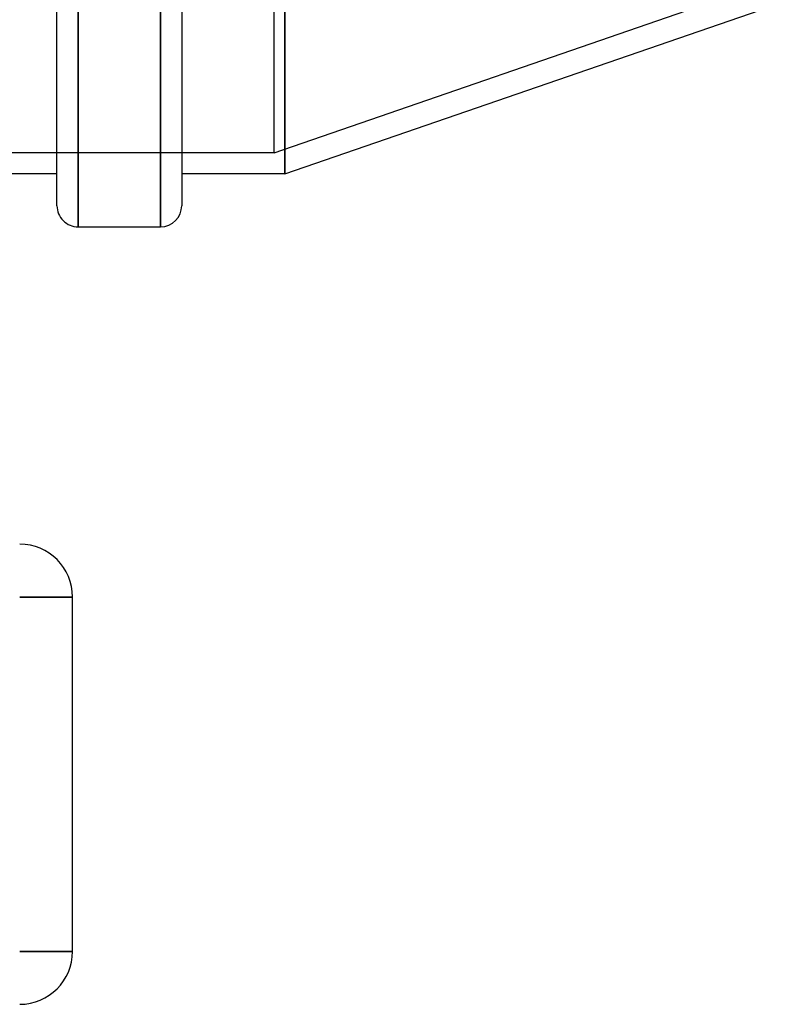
# Model space of a CAD drawing. Header units: millimetres. Extents: x -148 to 148, y -174 to 100.
# Tile 3 of 5: x 47 to 120, y -173 to -80. Entities that reach past the tile are written whole.
import ezdxf

# ---------------------------------------------------------------- set-up
doc = ezdxf.new("R2010")
doc.units = ezdxf.units.MM
doc.layers.add('HIDDEN', color=7, linetype='Continuous')
doc.layers.add('THICK', color=7, linetype='Continuous')

msp = doc.modelspace()

# ---------------------------------------------------------------- linework, layer by layer
at = {"layer": 'HIDDEN'}
for p, q in [((70.7, -93), (70.7, 0)), ((52.15, -100), (52.15, 0)), ((59.95, -100), (59.95, 0)), ((71.7, -95), (71.7, -63.648)), ((70.7, -93), (118.5, -76.5)), ((70.7, -93), (-70.7, -93)), ((46.625, -135), (51.625, -135)), ((51.625, -135), (51.625, -135)), ((46.625, -168.5), (51.625, -168.5)), ((51.625, -168.5), (51.625, -168.5))]:
    msp.add_line(p, q, dxfattribs=at)
at = {"layer": 'THICK'}
for p, q in [((52.15, 100), (52.15, -100)), ((59.95, 100), (59.95, -100)), ((50.15, -98), (50.15, 98)), ((61.95, 98), (61.95, -98)), ((71.7, 0), (71.7, -95)), ((71.7, -95), (119.5, -78.5)), ((50.15, -95), (40.562, -95)), ((71.7, -95), (61.95, -95)), ((52.15, -100), (59.95, -100)), ((51.625, -135), (46.625, -135)), ((51.625, -168.5), (51.625, -135)), ((51.625, -168.5), (46.625, -168.5))]:
    msp.add_line(p, q, dxfattribs=at)
for centre, radius, start, end in [((52.15, -98), 2, 180.00002, 270.00008), ((59.95, -98), 2, 270.00002, 0), ((46.625, -135), 5, 0, 89.99998), ((46.625, -168.5), 5, 270.00002, 0)]:
    msp.add_arc(centre, radius, start, end, dxfattribs=at)

doc.saveas('drawing.dxf')
